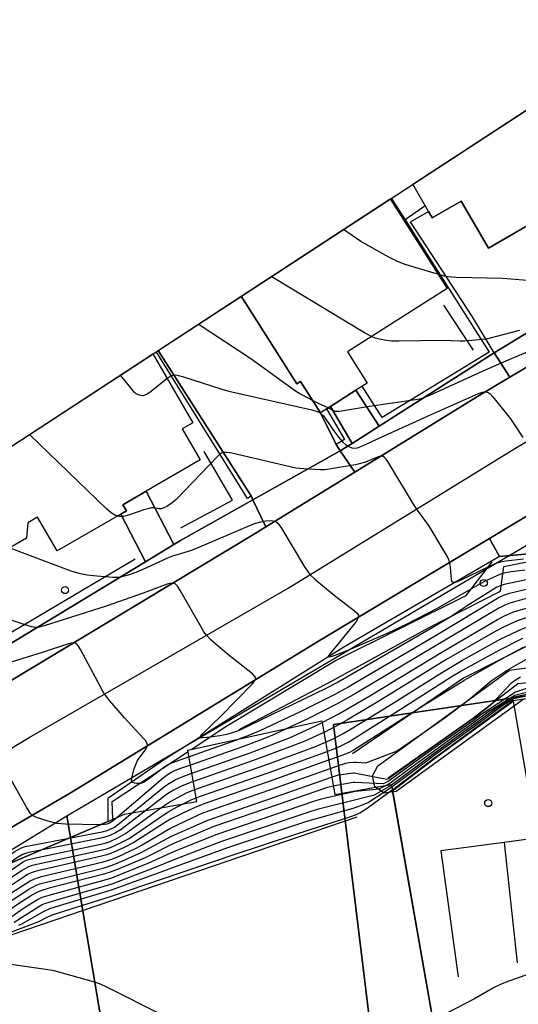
# Model space of a CAD drawing. Extents: x 0 to 85000, y -1 to 75000.
# Tile 35 of 147: x 38412 to 38482, y 61790 to 61930. Entities that reach past the tile are written whole.
import ezdxf

# ---------------------------------------------------------------- set-up
doc = ezdxf.new("R2010")
doc.units = 0
doc.header["$MEASUREMENT"] = 0
doc.header["$PDMODE"] = 33
doc.header["$PDSIZE"] = -3
for name, color, linetype in [('BOS3D_ACTIVE_POLY_CLIP', 227, 'CONTINUOUS'), ('BOS3D_PAVEMENT_MARKINGS_LI', 15, 'CONTINUOUS'), ('CONTOUR_CLIP', 120, 'CONTINUOUS'), ('DRIVEWAY_CLIP', 210, 'CONTINUOUS'), ('DTM_INFOTECHBREAKS_CLIP', 4, 'CONTINUOUS'), ('DTM_POINT', 158, 'CONTINUOUS'), ('FENCE_CLIP', 96, 'CONTINUOUS'), ('LAND_CLIP', 14, 'CONTINUOUS'), ('PARCELS_FULL_17_CLIP', 7, 'CONTINUOUS'), ('PARKING_CLIP', 78, 'CONTINUOUS'), ('ROAD_CLIP', 197, 'CONTINUOUS'), ('SIDEWALK_CLIP', 78, 'CONTINUOUS')]:
    doc.layers.add(name, color=color, linetype=linetype)

msp = doc.modelspace()

# ---------------------------------------------------------------- linework, layer by layer
at = {"layer": 'BOS3D_ACTIVE_POLY_CLIP'}
for points, elevation in [([(38505.32, 61910.35), (38502.3, 61908.6), (38500.9, 61907.79), (38500.39, 61908.67), (38497.09, 61906.76), (38496.9, 61904.95), (38492.52, 61902.41), (38489.66, 61903.02), (38485.96, 61900.88), (38485.84, 61900.81), (38485.24, 61901.85), (38478.12, 61897.73), (38474.24, 61904.42), (38470.13, 61902.04), (38469.61, 61902.94), (38467.36, 61906.81), (38499.27, 61927.64), (38507.43, 61913.55), (38505.55, 61912.46), (38506.41, 61910.98)], 57.5), ([(38458.1, 61883), (38460.91, 61878.57), (38459.3, 61877.54), (38455.7, 61875.25), (38454.25, 61874.34), (38451.42, 61878.79), (38450.91, 61878.47), (38443.01, 61890.9), (38464.16, 61904.72), (38472.25, 61892)], 56), ([(38425.91, 61859.96), (38416.9, 61854.71), (38414.1, 61859.53), (38412.72, 61858.73), (38412.53, 61856.55), (38408.06, 61853.95), (38406.05, 61855.07), (38401.4, 61852.37), (38396.61, 61860.6), (38430.44, 61882.7), (38436.13, 61872.92), (38434.64, 61872.05), (38437.19, 61867.67), (38429.53, 61863.21), (38426.2, 61861.28), (38426.7, 61860.42)], 62.5)]:
    msp.add_lwpolyline(points, close=True, dxfattribs=dict(at, elevation=elevation))
for points, elevation in [([(38483.17, 61833.7), (38465, 61820.54), (38464.53, 61820.48), (38463.33, 61820.31), (38462.1, 61821.16), (38462.01, 61821.22), (38461.64, 61822.77), (38462.39, 61824.19), (38481.1, 61837.78), (38488.87, 61838.82)], 32.12), ([(38403.65, 61807.56), (38424.09, 61816.3), (38426.45, 61817.31), (38436.73, 61819.12), (38435.45, 61826.42), (38454.46, 61830.56), (38456.29, 61820.14), (38462.1, 61821.16), (38464.34, 61821.55), (38464.5, 61820.64), (38464.53, 61820.48), (38470.63, 61785.71), (38470.81, 61784.66), (38464.21, 61783.5), (38463.14, 61783.31), (38463.29, 61782.47), (38434.55, 61777.43), (38435.71, 61770.81), (38379.61, 61762.4)], 36)]:
    msp.add_lwpolyline(points, dxfattribs=dict(at, elevation=elevation))
at = {"layer": 'BOS3D_PAVEMENT_MARKINGS_LI'}
for p, q in [((38489.05, 61814.49), (38480.34, 61813.31)), ((38480.34, 61813.31), (38482.21, 61796.22))]:
    msp.add_line(p, q, dxfattribs=at)
msp.add_lwpolyline([(38480.34, 61813.31), (38471.37, 61812.1), (38473.84, 61794.22)], dxfattribs=at)
at = {"layer": 'CONTOUR_CLIP'}
for points, elevation in [([(38470.96, 61894.02), (38470.4, 61894.18), (38466.31, 61895.42), (38465.21, 61895.81), (38463.97, 61896.44), (38459.98, 61898.69), (38457.54, 61900.4)], 35), ([(38461.49, 61885.16), (38460.5, 61885.7), (38447.28, 61893.69)], 34), ([(38488.82, 61892.7), (38480.14, 61893.43), (38473.56, 61893.57), (38472.38, 61893.65), (38471.83, 61893.77), (38470.96, 61894.02)], 35), ([(38453.12, 61876.11), (38452.73, 61876.32), (38451.36, 61877.03), (38450.7, 61877.43), (38444.39, 61882), (38436.91, 61886.92)], 33), ([(38489.95, 61885.6), (38481.69, 61882.17), (38477.74, 61880.43), (38469.76, 61876.8), (38468.87, 61876.44), (38468.32, 61876.29), (38467.76, 61876.18), (38461.23, 61875.22), (38457.54, 61874.6), (38456.97, 61874.53), (38456.61, 61874.52), (38456.43, 61874.54), (38456.12, 61874.63), (38455.39, 61875.01), (38455.35, 61875.03)], 33), ([(38482.55, 61886.03), (38477.97, 61884.87), (38476.82, 61884.71), (38474.71, 61884.53), (38474.12, 61884.53), (38471.54, 61884.63), (38465.4, 61884.5), (38464.41, 61884.51), (38463.63, 61884.6), (38462.67, 61884.78), (38462.1, 61884.92), (38461.55, 61885.12), (38461.49, 61885.16)], 34), ([(38425.84, 61879.69), (38427.24, 61877.92), (38427.63, 61877.47), (38427.92, 61877.2), (38428.07, 61877.09), (38428.4, 61876.93), (38428.74, 61876.84), (38429.09, 61876.82), (38429.26, 61876.84), (38429.6, 61876.97), (38430.24, 61877.39), (38432.25, 61879.05), (38432.47, 61879.2)], 32), ([(38432.47, 61879.2), (38432.88, 61879.5), (38433.21, 61879.66), (38433.37, 61879.7), (38433.73, 61879.71), (38434.09, 61879.65), (38434.84, 61879.44), (38440.1, 61877.73), (38441.24, 61877.4), (38453.02, 61874.74), (38453.95, 61874.46), (38454.28, 61874.29), (38454.68, 61873.9), (38455.03, 61873.44), (38456.25, 61871.63), (38456.83, 61870.89), (38457.45, 61870.18), (38457.85, 61869.81), (38458.28, 61869.53), (38458.72, 61869.36), (38459.02, 61869.32), (38459.52, 61869.38), (38460.25, 61869.66), (38462.79, 61870.84), (38469.45, 61873.87), (38476.69, 61877.06), (38477.26, 61877.26), (38477.61, 61877.32), (38477.94, 61877.29), (38478.09, 61877.23), (38478.37, 61877.02), (38478.76, 61876.6), (38481.23, 61873.47), (38481.92, 61872.51), (38482.98, 61870.84)], 32), ([(38455.35, 61875.03), (38454.1, 61875.62), (38453.12, 61876.11)], 33), ([(38425.43, 61859.68), (38425.35, 61859.7), (38425.08, 61859.81), (38424.54, 61860.14), (38423.95, 61860.67), (38412.96, 61871.28)], 31), ([(38483.11, 61853.54), (38480.59, 61853.28), (38480.01, 61853.18), (38479.47, 61853.04), (38478.93, 61852.84), (38478.21, 61852.52), (38473.91, 61850.44), (38473.42, 61850.25), (38473.15, 61850.21), (38473.05, 61850.25), (38472.93, 61850.4), (38472.86, 61850.68), (38472.74, 61852.37), (38472.66, 61852.94), (38472.48, 61853.49), (38472.12, 61854.19), (38469.66, 61858.31), (38468.03, 61860.52), (38467.49, 61861.34), (38463.83, 61867.42), (38463.61, 61867.73), (38463.38, 61867.99), (38463.12, 61868.16), (38462.97, 61868.18), (38462.81, 61868.17), (38462.47, 61868.08), (38460.68, 61867.35), (38459.24, 61866.93), (38455.51, 61866.32), (38454.86, 61866.26), (38454.27, 61866.25), (38451.92, 61866.36), (38450.76, 61866.48), (38441.7, 61868.59), (38440.94, 61868.72), (38440.58, 61868.71), (38440.41, 61868.68), (38440, 61868.45), (38439.63, 61868.11), (38433.79, 61862.04), (38433.21, 61861.54), (38432.43, 61861.03), (38431.95, 61860.79), (38431.63, 61860.7), (38431.3, 61860.7), (38430.62, 61860.84), (38430.28, 61860.83), (38429.92, 61860.76), (38429.2, 61860.55), (38427.01, 61859.8), (38426.3, 61859.61), (38426, 61859.59), (38425.74, 61859.6), (38425.43, 61859.68)], 31), ([(38410.15, 61855.17), (38418.83, 61851.89), (38419.96, 61851.54), (38421.13, 61851.33), (38422.51, 61851.16), (38424.78, 61851), (38425.53, 61851), (38426.08, 61851.09), (38427, 61851.34), (38428.1, 61851.72), (38429.62, 61852.35), (38432.57, 61853.74), (38433.3, 61854), (38435.51, 61854.66), (38436.23, 61854.92), (38444.9, 61858.6), (38445.78, 61858.86), (38446.52, 61858.98), (38447.26, 61859.02), (38447.77, 61858.94), (38447.92, 61858.88), (38448.19, 61858.67), (38448.62, 61858.1), (38452.01, 61852.48), (38452.42, 61851.82), (38452.77, 61851.36), (38453.47, 61850.69), (38456.19, 61848.45), (38459.09, 61846.22), (38459.48, 61845.86), (38459.65, 61845.61), (38459.69, 61845.48), (38459.64, 61845.2), (38459.37, 61844.74), (38456.98, 61841.74), (38455.58, 61840.08), (38455.38, 61839.76), (38455.38, 61839.7), (38455.43, 61839.67), (38455.8, 61839.74), (38456.51, 61839.97), (38458.51, 61840.76), (38463.87, 61843.1), (38466.56, 61844.36), (38470.9, 61846.6), (38476.99, 61850.11), (38477.88, 61850.56), (38479.35, 61851.24), (38480.03, 61851.52), (38480.58, 61851.67), (38481.36, 61851.79), (38483.31, 61852.03)], 30), ([(38483.49, 61850.6), (38480.34, 61849.94), (38479.81, 61849.77), (38479.33, 61849.55), (38478.03, 61848.77), (38475.09, 61846.9), (38472.83, 61845.42), (38470.23, 61843.84), (38456.76, 61836.06), (38455.04, 61835.17), (38444.21, 61829.91), (38442.73, 61829.23), (38441.85, 61828.92), (38440.96, 61828.66), (38439.99, 61828.47), (38438.17, 61828.23), (38437.46, 61828.16), (38437.23, 61828.19), (38437.17, 61828.23), (38437.21, 61828.38), (38437.49, 61828.71), (38440.1, 61831.23), (38444.57, 61835.79), (38444.92, 61836.22), (38445.06, 61836.5), (38445.07, 61836.63), (38444.97, 61836.88), (38444.63, 61837.25), (38441.08, 61840.03), (38438.74, 61842.06), (38438.06, 61842.74), (38437.72, 61843.22), (38437.41, 61843.73), (38434.29, 61849.2), (38433.99, 61849.67), (38433.64, 61850.02), (38433.51, 61850.09), (38433.2, 61850.13), (38432.86, 61850.08), (38432.5, 61849.98), (38429.08, 61848.7), (38423.84, 61846.89), (38415.02, 61844.09), (38414.32, 61843.91), (38413.81, 61843.85), (38413.24, 61843.93), (38412.48, 61844.16), (38402.57, 61847.49)], 29), ([(38508.06, 61843.25), (38506.39, 61843.04), (38499.2, 61842.07), (38497.34, 61841.82), (38490.44, 61840.88), (38490.42, 61840.88), (38490, 61840.79), (38489.95, 61840.77), (38489.75, 61840.73), (38489.63, 61840.77), (38488.95, 61843.34), (38488.25, 61846.84), (38487.41, 61850.21), (38483.65, 61849.3), (38480.93, 61848.63), (38480.21, 61848.39), (38479.65, 61848.12), (38470.44, 61842.55), (38458.22, 61835.38), (38456.29, 61834.32), (38451.31, 61831.82), (38445.76, 61829.2), (38444.2, 61828.53), (38442.92, 61828.05)], 28), ([(38508.07, 61843.21), (38505.82, 61842.94), (38499.29, 61842.05), (38496.83, 61841.72), (38490.62, 61840.88), (38490.6, 61840.88), (38490.07, 61840.76), (38490, 61840.74), (38489.75, 61840.69), (38489.59, 61840.74), (38488.68, 61844.14), (38488.14, 61846.71), (38487.58, 61848.97), (38483.81, 61848.05), (38482.13, 61847.6), (38481.17, 61847.3), (38480.47, 61847.02), (38479.61, 61846.59), (38459.34, 61834.52), (38456.65, 61833), (38452.39, 61830.82), (38449.48, 61829.47)], 27), ([(38454.49, 61830.35), (38456.86, 61831.58), (38458.56, 61832.55), (38461.28, 61834.15), (38471.51, 61840.33), (38479.41, 61844.97), (38480.42, 61845.49), (38481.6, 61846.01), (38482.35, 61846.27), (38483.98, 61846.74), (38485.55, 61847.19), (38487.75, 61847.72), (38488.03, 61846.58), (38488.36, 61845.13), (38489.56, 61840.71), (38489.74, 61840.65), (38490.05, 61840.71), (38490.13, 61840.74), (38490.77, 61840.88), (38490.8, 61840.88), (38496.33, 61841.63), (38499.39, 61842.04), (38505.18, 61842.81), (38508.07, 61843.16)], 26), ([(38508.07, 61843.12), (38504.62, 61842.71), (38499.48, 61842.02), (38495.84, 61841.54), (38490.98, 61840.88), (38490.95, 61840.88), (38490.2, 61840.71), (38490.1, 61840.69), (38489.74, 61840.61), (38489.52, 61840.68), (38487.92, 61846.44), (38487.92, 61846.47), (38487.88, 61846.46), (38484.15, 61845.39), (38483.07, 61845.08), (38482.2, 61844.77), (38480.25, 61843.9), (38479.07, 61843.29), (38472.06, 61839.23), (38462.54, 61833.38), (38458.09, 61830.71), (38456.91, 61830.04), (38454.9, 61828.98), (38454.75, 61828.92)], 25), ([(38454.99, 61827.55), (38455.99, 61827.98), (38457.47, 61828.77), (38458.63, 61829.44), (38463.96, 61832.72), (38471.58, 61837.49), (38474.43, 61839.19), (38479.87, 61842.22), (38482.8, 61843.6), (38483.53, 61843.89), (38484.31, 61844.15), (38486.9, 61844.95), (38488.09, 61845.23), (38488.2, 61844.94), (38489.49, 61840.64), (38489.74, 61840.57), (38490.14, 61840.66), (38490.26, 61840.69), (38491.1, 61840.87), (38491.2, 61840.89), (38495.45, 61841.46), (38499.57, 61842), (38504.05, 61842.6), (38508.08, 61843.07)], 24), ([(38435.62, 61825.45), (38433.13, 61824.57), (38432.62, 61824.33), (38432.16, 61824.04), (38429.86, 61822.29), (38429.22, 61821.87), (38428.88, 61821.73), (38428.54, 61821.67), (38428.19, 61821.66), (38427.87, 61821.71), (38427.61, 61821.82), (38427.53, 61821.91), (38427.45, 61822.17), (38427.51, 61822.69), (38427.77, 61823.64), (38428.03, 61824.4), (38428.29, 61824.94), (38429.35, 61826.4), (38429.55, 61826.72), (38429.67, 61827.03), (38429.69, 61827.18), (38429.6, 61827.48), (38429.4, 61827.78), (38429.16, 61828.07), (38426.43, 61830.99), (38424.32, 61833.49), (38423.72, 61834.24), (38423.41, 61834.72), (38423.03, 61835.39), (38420.21, 61840.71), (38419.92, 61841.19), (38419.59, 61841.56), (38419.46, 61841.63), (38419.14, 61841.67), (38418.62, 61841.58), (38414.74, 61840.3), (38408.32, 61838.28)], 28), ([(38455.22, 61826.23), (38455.43, 61826.31), (38456.35, 61826.67), (38457.25, 61827.06), (38458.19, 61827.57), (38459.18, 61828.17), (38465.36, 61832.05), (38472.85, 61836.82), (38474.11, 61837.59), (38479.66, 61840.64), (38483, 61842.31)], 23), ([(38483.03, 61840.98), (38480.48, 61839.62), (38479.65, 61839.16), (38475.13, 61836.58), (38474.64, 61836.29), (38474.61, 61836.27), (38468.93, 61832.78), (38459.57, 61826.79), (38458.89, 61826.37), (38458.37, 61826.1), (38457.14, 61825.62), (38455.43, 61825.01)], 22), ([(38455.64, 61823.8), (38457.23, 61824.37), (38457.85, 61824.55), (38458.35, 61824.64), (38459.02, 61824.7), (38459.38, 61824.7), (38460.73, 61824.62), (38465.08, 61826.27), (38468.51, 61828.65), (38471.98, 61831.07), (38475.26, 61833.53), (38478.53, 61836.25), (38480.78, 61837.76), (38483.78, 61839.48)], 21), ([(38455.85, 61822.59), (38456.28, 61822.74), (38456.84, 61822.9), (38457.25, 61822.98), (38458.92, 61823.18), (38459.03, 61823.2), (38463.71, 61822.28), (38463.91, 61822.38), (38464.33, 61822.69), (38469.91, 61826.65), (38470.22, 61826.87), (38475.87, 61830.86), (38476.1, 61831.03), (38478.58, 61833.02), (38481.38, 61835.97), (38481.92, 61836.36), (38482.68, 61836.82)], 20), ([(38487, 61836.36), (38481.96, 61834.65), (38477.04, 61831.43), (38475.93, 61830.6), (38471.38, 61827.36), (38470.08, 61826.44), (38465.65, 61823.26), (38464.02, 61822.06), (38463.19, 61821.63), (38459.13, 61821.83), (38458.92, 61821.8), (38456.27, 61821.36), (38456.08, 61821.31)], 19), ([(38463.55, 61821.41), (38464.13, 61821.74), (38466.92, 61823.81), (38470.25, 61826.22), (38472.54, 61827.86), (38476, 61830.33), (38478.04, 61831.86), (38481.85, 61834.22), (38486.27, 61835.38)], 18), ([(38464.35, 61821.5), (38468.17, 61824.35), (38470.43, 61826), (38473.69, 61828.35), (38476.06, 61830.07), (38479.08, 61832.3), (38481.78, 61833.97), (38484.37, 61834.57)], 17), ([(38464.48, 61820.78), (38470.52, 61825.37), (38470.78, 61825.56), (38475.92, 61829.31), (38476.2, 61829.52), (38481.27, 61833.24), (38481.64, 61833.47), (38481.93, 61833.52), (38494.52, 61835.35)], 15), ([(38483.05, 61834), (38481.71, 61833.72), (38480.15, 61832.76), (38476.13, 61829.79), (38474.81, 61828.83), (38470.6, 61825.78), (38469.37, 61824.87), (38464.42, 61821.14)], 16), ([(38436.02, 61823.14), (38444.27, 61826.02), (38448.24, 61827.53), (38449.86, 61828.19), (38453.47, 61829.82), (38454.49, 61830.35)], 26), ([(38449.48, 61829.47), (38447.7, 61828.66), (38446.08, 61827.98), (38443.18, 61826.88), (38435.82, 61824.3)], 27), ([(38454.75, 61828.92), (38452.05, 61827.71), (38450.21, 61826.98), (38445, 61825.04), (38436.23, 61821.98)], 25), ([(38442.92, 61828.05), (38442.5, 61827.89), (38435.62, 61825.45)], 28), ([(38436.43, 61820.81), (38446.67, 61824.39), (38453.55, 61826.93), (38454.99, 61827.55)], 24), ([(38436.64, 61819.63), (38437.11, 61819.81), (38446.85, 61823.2), (38455.22, 61826.23)], 23), ([(38455.43, 61825.01), (38446.84, 61821.94), (38437.98, 61818.88), (38436.88, 61818.48), (38435.63, 61817.9), (38432.98, 61816.59), (38432.13, 61816.08), (38427.76, 61813.29), (38426.39, 61812.59), (38424.48, 61811.72), (38423.93, 61811.54), (38423.19, 61811.35), (38414.32, 61809.34), (38413.75, 61809.19), (38413.19, 61809), (38412.67, 61808.73), (38412.18, 61808.43), (38408.44, 61805.96), (38407.65, 61805.4), (38405.86, 61804), (38405.25, 61803.61)], 22), ([(38405.62, 61802.67), (38405.83, 61802.79), (38406.31, 61803.12), (38408.47, 61804.84), (38409.25, 61805.42), (38412.52, 61807.54), (38413.02, 61807.84), (38413.54, 61808.11), (38414.08, 61808.3), (38414.65, 61808.45), (38423.4, 61810.54), (38424.52, 61810.87), (38425.61, 61811.33), (38428.1, 61812.48), (38428.96, 61812.96), (38432.88, 61815.3), (38435.94, 61816.75), (38437.57, 61817.49), (38447.21, 61820.82), (38455.64, 61823.8)], 21), ([(38422.93, 61815.81), (38422.82, 61815.8), (38418.05, 61815.9), (38417.46, 61815.93), (38416.88, 61816.01), (38415.58, 61816.35), (38413.94, 61816.87), (38413.45, 61817.11), (38413.3, 61817.22), (38413.04, 61817.48), (38412.52, 61818.3), (38409.7, 61823.37)], 27), ([(38435.82, 61824.3), (38434.37, 61823.8), (38433.63, 61823.51), (38433.14, 61823.27), (38432.55, 61822.91), (38431.94, 61822.46), (38425.43, 61816.88)], 27), ([(38427.53, 61817.5), (38432.17, 61821.28), (38432.81, 61821.71), (38433.63, 61822.18), (38434.14, 61822.44), (38434.88, 61822.73), (38436.02, 61823.14)], 26), ([(38406.01, 61801.73), (38406.01, 61801.74), (38406.45, 61802), (38406.92, 61802.33), (38409.32, 61804.28), (38410.09, 61804.86), (38412.87, 61806.66), (38413.37, 61806.96), (38413.89, 61807.22), (38414.43, 61807.42), (38415, 61807.57), (38423.43, 61809.67), (38424.56, 61810.01), (38425.63, 61810.45), (38428.81, 61811.86), (38433.13, 61814.21), (38438.26, 61816.49), (38447.76, 61819.76), (38455.85, 61822.59)], 20), ([(38436.23, 61821.98), (38435.94, 61821.88), (38434.64, 61821.37), (38433.42, 61820.72), (38432.41, 61820.11), (38429.45, 61817.84)], 25), ([(38456.08, 61821.31), (38455.14, 61821.07), (38448.13, 61818.63), (38439.13, 61815.57), (38437.87, 61815.06), (38433.21, 61813.07), (38430.23, 61811.55), (38429.35, 61811.13), (38425.53, 61809.52), (38424.42, 61809.09), (38423.49, 61808.82), (38415.72, 61806.8), (38414.41, 61806.4), (38413.89, 61806.16), (38413.39, 61805.87), (38411.1, 61804.41), (38410.32, 61803.83), (38407.74, 61801.78), (38406.97, 61801.27), (38405.78, 61800.75), (38397.2, 61797.48), (38388.91, 61794.3), (38388.89, 61794.29), (38386.78, 61793.28)], 19), ([(38407.13, 61799.4), (38413.43, 61801.73), (38414.29, 61802.1), (38415.64, 61802.78), (38416.31, 61803.05), (38424.59, 61805.67), (38441.71, 61811.51), (38450.89, 61814.53), (38458.73, 61817.02), (38459.46, 61817.3), (38459.85, 61817.5), (38460.48, 61817.91), (38461.08, 61818.34), (38464.46, 61820.77), (38464.48, 61820.78)], 15), ([(38408.99, 61801.76), (38411.64, 61803.64), (38412.77, 61804.38), (38414.08, 61805.18), (38414.76, 61805.52), (38416.06, 61805.93), (38423.51, 61807.95), (38424.65, 61808.3), (38429.91, 61810.4), (38433.46, 61812.02), (38439.45, 61814.44), (38453.46, 61819.22), (38454.39, 61819.52), (38455.15, 61819.71), (38459.25, 61820.57), (38462.61, 61820.9), (38463.55, 61821.41)], 18), ([(38410.75, 61801.98), (38414.27, 61804.2), (38414.77, 61804.47), (38415.29, 61804.7), (38417.3, 61805.32), (38423.56, 61807.09), (38424.69, 61807.45), (38430.48, 61809.65), (38433.72, 61810.99), (38440.14, 61813.44), (38452.53, 61817.62), (38454.01, 61818.07), (38459.84, 61819.53), (38461.95, 61820.05), (38464.24, 61821.41), (38464.35, 61821.5)], 17), ([(38464.42, 61821.14), (38464.35, 61821.09), (38461.11, 61819), (38460.54, 61818.76), (38459.56, 61818.38), (38458.84, 61818.14), (38452.15, 61816.22), (38441.21, 61812.57), (38434.16, 61810.04), (38431.08, 61808.88), (38424.55, 61806.53), (38417.18, 61804.32), (38415.79, 61803.87), (38414.96, 61803.5), (38412.57, 61802.11), (38411.91, 61801.76), (38411.38, 61801.53)], 16), ([(38431.59, 61818.21), (38431.68, 61818.28), (38432.65, 61818.95), (38433.81, 61819.6), (38435.34, 61820.38), (38436.42, 61820.81), (38436.43, 61820.81)], 24), ([(38434.77, 61818.77), (38436.02, 61819.39), (38436.64, 61819.63)], 23), ([(38404.52, 61805.41), (38404.98, 61805.72), (38406.67, 61806.95), (38411.13, 61809.96), (38411.96, 61810.5), (38412.49, 61810.77), (38413.04, 61810.95), (38413.61, 61811.09), (38423.08, 61813.06), (38423.84, 61813.24), (38424.39, 61813.42), (38425.6, 61813.99), (38426.59, 61814.58), (38431.59, 61818.21)], 24), ([(38404.88, 61804.51), (38405.43, 61804.88), (38406.83, 61805.95), (38407.78, 61806.62), (38411.83, 61809.31), (38412.33, 61809.62), (38412.84, 61809.88), (38413.39, 61810.07), (38413.97, 61810.21), (38423.3, 61812.24), (38423.88, 61812.39), (38424.44, 61812.57), (38425.87, 61813.23), (38427.08, 61813.89), (38431.91, 61817.18), (38432.73, 61817.71), (38433.93, 61818.35), (38434.77, 61818.77)], 23), ([(38429.45, 61817.84), (38425.95, 61815.16), (38425.16, 61814.66), (38424.34, 61814.27), (38423.81, 61814.1), (38423.06, 61813.92), (38414.58, 61812.23)], 25), ([(38418.54, 61813.93), (38423.25, 61814.83), (38423.96, 61815), (38424.49, 61815.22), (38425, 61815.5), (38425.63, 61815.96), (38427.53, 61817.5)], 26), ([(38425.43, 61816.88), (38425.16, 61816.65), (38424.7, 61816.29), (38424.23, 61816.01), (38423.94, 61815.9), (38423.6, 61815.84), (38422.93, 61815.81)], 27), ([(38405.58, 61808.39), (38410.78, 61811.96), (38411.27, 61812.28), (38411.79, 61812.55), (38412.34, 61812.73), (38413.11, 61812.89), (38418.54, 61813.93)], 26), ([(38414.58, 61812.23), (38413.08, 61811.94), (38412.51, 61811.79), (38411.96, 61811.58), (38410.95, 61810.96), (38409.87, 61810.22)], 25), ([(38599.35, 61789.87), (38598.65, 61790.53), (38598.21, 61790.89), (38597.72, 61791.18), (38596.85, 61791.57), (38595.07, 61792.28), (38594.35, 61792.53), (38593.77, 61792.69), (38568.9, 61798.52), (38567.13, 61798.81), (38540.47, 61802.61), (38539.28, 61802.75), (38538.69, 61802.77), (38537.49, 61802.71), (38501.85, 61800.6), (38501.05, 61800.54), (38500.47, 61800.46), (38499.89, 61800.31), (38499.14, 61800.05), (38480.5, 61793.41), (38479.81, 61793.11), (38478.85, 61792.63), (38476.15, 61791.11), (38470.75, 61788.28)], 14), ([(38432.02, 61788.67), (38423.84, 61792.81), (38423.12, 61793.15), (38422.37, 61793.41), (38416.44, 61795.05), (38415.29, 61795.27), (38409.29, 61796.13)], 14)]:
    msp.add_lwpolyline(points, dxfattribs=dict(at, elevation=elevation))
at = {"layer": 'DRIVEWAY_CLIP'}
for points in [[(38491.27, 61890.37), (38478.95, 61882.88), (38475.85, 61887.95), (38467.04, 61901.48), (38469.61, 61902.94), (38470.13, 61902.04), (38474.24, 61904.42), (38478.12, 61897.73), (38485.24, 61901.85), (38485.84, 61900.81), (38485.96, 61900.88), (38490.16, 61892.29)], [(38457.08, 61868.96), (38444.68, 61861.99), (38444.47, 61862.43), (38431.22, 61883.2), (38443.01, 61890.9), (38450.91, 61878.47), (38451.42, 61878.79), (38454.25, 61874.34), (38456.49, 61869.83)], [(38478.95, 61882.88), (38491.27, 61890.37), (38493.43, 61886.68), (38481.16, 61879.38)], [(38444.68, 61861.99), (38457.08, 61868.96), (38459.15, 61865.91), (38446.51, 61858.13)]]:
    msp.add_lwpolyline(points, close=True, dxfattribs=at)
at = {"layer": 'DTM_INFOTECHBREAKS_CLIP'}
for p, q in [((38462.62, 61872.43, 32.62), (38459.3, 61877.54, 33.33)), ((38455.7, 61875.25, 33.12), (38458.79, 61869.98, 32.38)), ((38433.44, 61855.62, 30.35), (38429.53, 61863.21, 31.26)), ((38425.91, 61859.96, 31.05), (38429.4, 61853.18, 30.31)), ((38424.09, 61819.55, 27.52), (38424.09, 61816.3, 27.52)), ((38407.18, 61799.12, 14.09), (38459.5, 61816.96, 14.7))]:
    msp.add_line(p, q, dxfattribs=at)
for points in [[(38390.41, 61824.11, 26.23), (38409.16, 61835.61, 27.27), (38444.98, 61857.18, 29.8), (38446.51, 61858.13, 29.9), (38459.15, 61865.91, 30.74), (38477.17, 61877.01, 31.92), (38481.16, 61879.38, 32.14), (38493.43, 61886.68, 32.82), (38512.78, 61898.18, 33.88), (38517.21, 61900.86, 33.98), (38532.97, 61910.38, 34.31), (38551.39, 61921.5, 34.69), (38552.7, 61922.3, 34.72), (38559.11, 61926.46, 34.99), (38579.01, 61939.37, 35.82)], [(38395.23, 61817.61, 26.22), (38412.91, 61828.2, 27.27), (38449.69, 61849.45, 29.8), (38481.86, 61869.26, 31.92), (38517.43, 61890.41, 33.76), (38557.58, 61915.23, 34.59), (38584.35, 61932.73, 35.4)], [(38402.55, 61810.89, 26.47), (38418.64, 61820.26, 27.27), (38453.98, 61841.92, 29.56), (38478.27, 61856.49, 31.34), (38485.19, 61860.65, 31.85), (38486.68, 61861.54, 31.96), (38521.27, 61883.19, 33.56), (38522.26, 61883.81, 33.61), (38561.32, 61908.99, 34.56), (38589.44, 61926.23, 34.53), (38592.57, 61928.15, 34.53), (38593.43, 61928.29, 34.51), (38594.29, 61928.22, 34.46), (38595.11, 61927.94, 34.38), (38595.84, 61927.47, 34.29), (38596.42, 61926.84, 34.19), (38596.84, 61926.08, 34.08), (38604.93, 61905.3, 30.22), (38604.97, 61905.16, 30.2), (38613.15, 61882.19, 26.7)], [(38481.16, 61879.38, 32.14), (38478.95, 61882.88, 33.64), (38475.85, 61887.95, 34.59), (38467.04, 61901.48, 35.58), (38469.61, 61902.94, 35.66)], [(38431.22, 61883.2, 32.3), (38444.47, 61862.43, 30.42), (38444.68, 61861.99, 30.37), (38446.51, 61858.13, 29.9)], [(38478.95, 61882.88, 33.64), (38462.62, 61872.43, 32.62), (38458.79, 61869.98, 32.38), (38457.08, 61868.96, 31.42)], [(38459.15, 61865.91, 30.74), (38457.08, 61868.96, 31.42), (38456.49, 61869.83, 31.62), (38454.25, 61874.34, 31.79)], [(38444.68, 61861.99, 30.37), (38434.41, 61856.21, 30.73), (38433.44, 61855.62, 30.65), (38429.4, 61853.18, 30.31), (38407.75, 61840.07, 28.5), (38407.42, 61839.86, 28.46), (38405.09, 61838.43, 28.23), (38398.38, 61834.3, 27.55), (38395.12, 61832.3, 27.22), (38382.07, 61824.29, 25.93)], [(38478.27, 61856.49, 31.34), (38479.7, 61853.94, 31.38), (38487.88, 61854.7, 32.63), (38493.5, 61858.09, 32.61), (38492.06, 61860.82, 32.49), (38486.86, 61857.87, 32.5), (38485.19, 61860.65, 31.85)], [(38479.7, 61853.94, 31.38), (38457.57, 61841.06, 30.14), (38432.24, 61825.19, 28.75), (38424.09, 61819.55, 27.52)], [(38442.74, 61829.36, 29.11), (38455.95, 61836.26, 29.44), (38469.59, 61843.77, 29.26), (38479.82, 61848.98, 28.48), (38480.31, 61852.49, 30.49), (38486.91, 61853.85, 30.92), (38488.94, 61839.05, 19.04)], [(38463.87, 61822.49, 20.34), (38475.85, 61830.92, 20.25), (38482.3, 61835.88, 19.66), (38495.81, 61837.27, 17.75), (38527.37, 61841.09, 17.38), (38563.13, 61845.78, 18.8), (38588.23, 61849.04, 20.67), (38612.47, 61852.63, 21.9)], [(38484.71, 61841.75, 21.9), (38474.56, 61836.64, 22.14), (38458.83, 61825.9, 21.75)], [(38464.5, 61820.64, 14.72), (38470.83, 61825.5, 14.74), (38481.62, 61833.39, 14.7), (38484.94, 61814.14, 14.38), (38497.06, 61815.68, 14.48), (38494.77, 61835.29, 14.64), (38504.5, 61836.37, 14.48), (38505.41, 61831.1, 14.33)]]:
    msp.add_polyline3d(points, dxfattribs=at)
at = {"layer": 'DTM_POINT'}
for p in [(38477.46, 61850.17, 29.89), (38418, 61849.15, 29.78), (38478.09, 61818.89, 14.76)]:
    msp.add_point(p, dxfattribs=at)
at = {"layer": 'FENCE_CLIP'}
for p, q in [((38464.33, 61904.83), (38466.28, 61901.76)), ((38469.15, 61903.73), (38466.28, 61901.76)), ((38471.75, 61889.65), (38475.93, 61883.26))]:
    msp.add_line(p, q, dxfattribs=at)
for points in [[(38466.28, 61901.76), (38478.21, 61882.94), (38463.05, 61873.67), (38460.21, 61878.12)], [(38444.43, 61862.49), (38443.89, 61862.16), (38430.95, 61883.03)], [(38455.13, 61874.9), (38457.68, 61870.54), (38456.49, 61869.82)], [(38434.43, 61858.01), (38441.77, 61861.95), (38437.75, 61868.86)], [(38427.97, 61853.56), (38407.95, 61841.69), (38402.43, 61850.37)], [(38435.89, 61826.51), (38440.83, 61829.78), (38456.42, 61839.14), (38474.94, 61848.39), (38478.63, 61853.16)], [(38424.76, 61816.59), (38424.67, 61819.11), (38435.48, 61826.24)]]:
    msp.add_lwpolyline(points, dxfattribs=at)
at = {"layer": 'LAND_CLIP'}
msp.add_lwpolyline([(38281.4, 61785.37), (38568.13, 61972.61), (38574.98, 61978), (38580.8, 61984.49), (38585.4, 61991.89), (38821.96, 62459.03), (38822.78, 62460.6), (39116.96, 63008.9), (39119.11, 63013.45), (39150.6, 63089.65), (39153.18, 63095.23), (39270.73, 63324.44), (39539.98, 63836.66)], dxfattribs=at)
at = {"layer": 'PARCELS_FULL_17_CLIP'}
for points in [[(38468.38, 61729.46), (38456.11, 61830.08), (38495.72, 61835.91), (38581.94, 61848.12), (38612.15, 61872.14), (38642.96, 61794.46), (38619.26, 61749.38)], [(38495.72, 61835.91), (38456.11, 61830.08), (38468.38, 61729.46), (38312.53, 61705.75), (38305.85, 61748.31), (38305.82, 61748.47), (38327.6, 61761.81), (38392.74, 61801.49), (38398.58, 61763.42), (38426.56, 61767.51), (38418.25, 61817.1), (38491.99, 61860.49)], [(38495.72, 61835.91), (38456.11, 61830.08), (38468.38, 61729.46), (38312.53, 61705.75), (38305.85, 61748.31), (38305.82, 61748.47), (38327.6, 61761.81), (38392.74, 61801.49), (38398.58, 61763.42), (38426.56, 61767.51), (38418.25, 61817.1), (38491.99, 61860.49)], [(38392.74, 61801.49), (38418.25, 61817.1), (38426.56, 61767.51), (38398.58, 61763.42)]]:
    msp.add_lwpolyline(points, close=True, dxfattribs=at)
at = {"layer": 'PARKING_CLIP'}
msp.add_lwpolyline([(38519.14, 61736.14), (38486.07, 61732.33), (38484.23, 61732.15), (38481.92, 61743.83), (38474.46, 61782.82), (38473.74, 61786.17), (38470.63, 61785.71), (38464.5, 61820.64), (38470.83, 61825.5), (38481.62, 61833.39), (38484.94, 61814.14), (38497.06, 61815.68), (38494.77, 61835.29), (38504.5, 61836.37), (38505.41, 61831.1), (38508.55, 61804.29), (38510.13, 61804.48), (38517.79, 61739.11), (38519.5, 61739.31)], close=True, dxfattribs=at)
at = {"layer": 'ROAD_CLIP'}
for points in [[(38294.75, 61766.18), (38309.63, 61775.2), (38322.93, 61783.33), (38332.54, 61789.2), (38340.38, 61793.99), (38367.37, 61810.25), (38370.71, 61812.26), (38384.98, 61820.84), (38390.41, 61824.11), (38409.16, 61835.61), (38444.98, 61857.18), (38446.51, 61858.13), (38459.15, 61865.91), (38477.17, 61877.01), (38481.16, 61879.38), (38493.43, 61886.68), (38512.78, 61898.18), (38517.21, 61900.86), (38532.97, 61910.38), (38551.39, 61921.5), (38552.7, 61922.3), (38559.11, 61926.46), (38579.01, 61939.37)], [(38613.15, 61882.19), (38604.97, 61905.16), (38604.92, 61905.3), (38596.83, 61926.08), (38596.42, 61926.84), (38595.84, 61927.47), (38595.11, 61927.94), (38594.29, 61928.22), (38593.43, 61928.29), (38592.57, 61928.15), (38589.44, 61926.23), (38561.32, 61908.99), (38522.26, 61883.81), (38521.27, 61883.19), (38486.68, 61861.54), (38485.19, 61860.65), (38478.27, 61856.49), (38453.98, 61841.92), (38418.64, 61820.26), (38402.55, 61810.89)]]:
    msp.add_lwpolyline(points, dxfattribs=at)
at = {"layer": 'SIDEWALK_CLIP'}
for points in [[(38458.79, 61869.98), (38462.62, 61872.43), (38478.95, 61882.88), (38481.16, 61879.38), (38477.17, 61877.01), (38459.15, 61865.91), (38457.08, 61868.96)], [(38462.62, 61872.43), (38458.79, 61869.98), (38455.7, 61875.25), (38459.3, 61877.54)], [(38433.44, 61855.62), (38429.4, 61853.18), (38425.91, 61859.96), (38426.7, 61860.42), (38426.2, 61861.28), (38429.53, 61863.21)], [(38395.12, 61832.3), (38398.38, 61834.3), (38405.09, 61838.43), (38407.42, 61839.86), (38407.75, 61840.07), (38429.4, 61853.18), (38433.44, 61855.62), (38434.41, 61856.21), (38444.68, 61861.99), (38446.51, 61858.13), (38444.98, 61857.18), (38409.16, 61835.61), (38390.41, 61824.11), (38384.98, 61820.84), (38382.07, 61824.29)], [(38479.7, 61853.94), (38478.27, 61856.49), (38485.19, 61860.65), (38486.86, 61857.87), (38492.06, 61860.82), (38493.5, 61858.09), (38487.88, 61854.7)]]:
    msp.add_lwpolyline(points, close=True, dxfattribs=at)
msp.add_lwpolyline([(38402.55, 61810.89), (38418.64, 61820.26), (38453.98, 61841.92), (38478.27, 61856.49), (38479.7, 61853.94), (38457.57, 61841.06), (38432.24, 61825.19), (38424.09, 61819.55), (38424.09, 61816.3), (38403.65, 61807.56)], dxfattribs=at)

doc.saveas('drawing.dxf')
